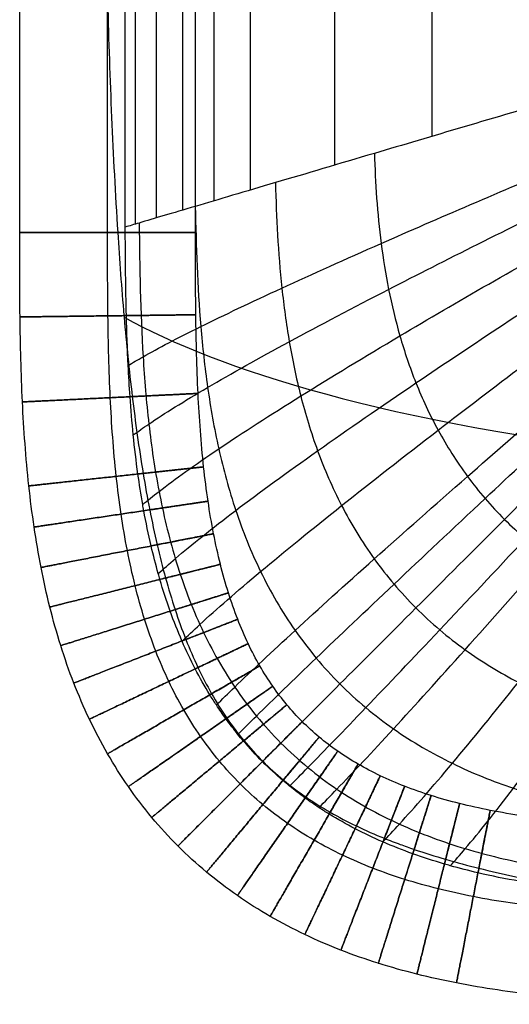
# Model space of a CAD drawing. Header units: millimetres. Extents: x -750 to 750, y -400 to 400.
# Tile 1 of 28: x -750 to -705, y -400 to -310. Entities that reach past the tile are written whole.
import ezdxf

# ---------------------------------------------------------------- set-up
doc = ezdxf.new("R2010")
doc.units = ezdxf.units.MM
doc.header["$MEASUREMENT"] = 0
doc.layers.add('Nakki long ottoman', color=7, linetype='Continuous', true_color=0x8b7583)

msp = doc.modelspace()

# ---------------------------------------------------------------- linework, layer by layer
at = {"layer": 'Nakki long ottoman'}
for points, degree in [([(-750, -329.759, 325), (-750, -109.92, 325), (-750, 109.92, 325), (-750, 329.759, 325)], 3), ([(-742, -329.759, 317), (-742, -109.92, 317), (-742, 109.92, 317), (-742, 329.759, 317)], 3), ([(-742, -329.759, 333), (-742, -109.92, 333), (-742, 109.92, 333), (-742, 329.759, 333)], 3), ([(-734, -329.759, 325), (-734, -109.92, 325), (-734, 109.92, 325), (-734, 329.759, 325)], 3), ([(-734, -329.759, 325), (-734, -109.92, 325), (-734, 109.92, 325), (-734, 329.759, 325)], 3), ([(-740.393, -329.283, 317.163), (-740.393, -109.761, 317.163), (-740.393, 109.761, 317.163), (-740.393, 329.283, 317.163)], 3), ([(-739.496, 329.018, 314.08), (-739.496, 0, 314.08), (-739.496, -329.018, 314.08)], 2), ([(-737.571, 328.448, 308.833), (-737.571, 0, 308.833), (-737.571, -328.448, 308.833)], 2), ([(-735.176, 327.739, 303.802), (-735.176, 0, 303.802), (-735.176, -327.739, 303.802)], 2), ([(-732.319, 326.894, 299.04), (-732.319, 0, 299.04), (-732.319, -326.894, 299.04)], 2), ([(-729.03, 325.92, 294.592), (-729.03, 0, 294.592), (-729.03, -325.92, 294.592)], 2), ([(-721.354, 323.648, 286.743), (-721.354, 0, 286.743), (-721.354, -323.648, 286.743)], 2), ([(-712.487, 321.023, 280.202), (-712.487, 0, 280.202), (-712.487, -321.023, 280.202)], 2), ([(-740.39, -329.759, 317.164), (-740.391, -329.6, 317.163), (-740.392, -329.442, 317.163), (-740.393, -329.283, 317.163)], 3)]:
    msp.add_open_spline(points, degree=degree, dxfattribs=at)
for points, knots in [([(-740.735, 329.759, 332.899), (-741.059, 325.679, 332.951), (-741.315, 321.528, 332.973), (-741.722, 313.344, 332.998), (-741.879, 309.203, 333), (-742, 305.104, 333), (-742.123, 300.944, 333), (-742.211, 296.783, 332.997), (-742.341, 288.461, 332.993), (-742.382, 284.299, 332.991), (-742.46, 271.814, 332.987), (-742.452, 263.49, 332.987), (-742.441, 255.167, 332.988), (-742.422, 241.251, 332.989), (-742.393, 227.335, 332.99), (-742.331, 199.503, 332.993), (-742.299, 185.587, 332.994), (-742.273, 171.671, 332.995), (-742.244, 155.065, 332.996), (-742.225, 138.459, 332.997), (-742.202, 105.246, 332.997), (-742.196, 88.64, 332.998), (-742.192, 72.034, 332.998), (-742.186, 48.024, 332.998), (-742.184, 24.015, 332.998), (-742.183, -24.004, 332.998), (-742.185, -48.013, 332.998), (-742.19, -72.022, 332.998), (-742.194, -88.628, 332.998), (-742.2, -105.235, 332.998), (-742.222, -138.447, 332.997), (-742.24, -155.053, 332.996), (-742.27, -171.66, 332.995), (-742.294, -185.576, 332.995), (-742.327, -199.492, 332.993), (-742.388, -227.323, 332.991), (-742.416, -241.239, 332.989), (-742.434, -255.155, 332.988), (-742.446, -264.1, 332.988), (-742.454, -273.045, 332.987), (-742.378, -286.462, 332.991), (-742.338, -290.935, 332.993), (-742.211, -299.879, 332.997), (-742.123, -304.351, 333), (-742, -308.822, 333), (-741.904, -312.313, 333), (-741.785, -315.805, 332.999), (-741.487, -322.77, 332.985), (-741.305, -326.288, 332.973), (-741.081, -329.759, 332.947)], [0, 0, 0, 0, 12.334781, 12.334781, 24.690942, 24.690942, 24.690942, 37.175968, 37.175968, 49.661538, 49.661538, 74.63266, 74.63266, 74.63266, 116.380521, 116.380521, 158.128391, 158.128391, 158.128391, 207.947151, 207.947151, 257.765924, 257.765924, 257.765924, 329.793847, 329.793847, 401.821772, 401.821772, 401.821772, 451.640531, 451.640531, 501.459291, 501.459291, 501.459291, 543.207154, 543.207154, 584.955021, 584.955021, 584.955021, 611.789879, 611.789879, 625.207568, 625.207568, 638.625398, 638.625398, 638.625398, 649.127304, 649.127304, 659.584532, 659.584532, 659.584532, 659.584532]), ([(-682, -312, 270), (-685.196, -312.946, 270), (-688.484, -313.919, 270.476), (-694.726, -315.766, 271.939), (-697.841, -316.688, 272.966), (-706.773, -319.332, 276.606), (-712.548, -321.042, 279.916), (-717.719, -322.572, 283.815), (-720.945, -323.527, 286.248), (-723.968, -324.422, 288.932), (-729.486, -326.055, 294.937), (-731.924, -326.777, 298.195), (-736.108, -328.015, 305.287), (-737.801, -328.516, 309.028), (-739.597, -329.048, 314.343), (-740.018, -329.172, 315.747), (-740.393, -329.283, 317.163)], [-90.218371, -90.218371, -90.218371, -90.218371, -80.139445, -80.139445, -69.997327, -69.997327, -49.81656, -49.81656, -49.81656, -37.372212, -37.372212, -24.902483, -24.902483, -12.436465, -12.436465, -8.023463, -8.023463, -8.023463, -8.023463]), ([(-740.126, -341.87, 317.193), (-739.722, -341.624, 315.733), (-739.271, -341.361, 314.286), (-737.388, -340.298, 308.903), (-735.648, -339.387, 305.139), (-731.386, -337.28, 298.013), (-728.92, -336.11, 294.744), (-723.363, -333.554, 288.73), (-720.331, -332.194, 286.046), (-717.103, -330.772, 283.619), (-711.93, -328.493, 279.729), (-706.171, -326.016, 276.44), (-697.293, -322.285, 272.846), (-694.203, -321, 271.838), (-688.019, -318.465, 270.419), (-684.767, -317.149, 269.97), (-681.616, -315.901, 270)], [7.924786, 7.924786, 7.924786, 7.924786, 12.436465, 12.436465, 24.902483, 24.902483, 37.372212, 37.372212, 49.81656, 49.81656, 49.81656, 69.997327, 69.997327, 80.139445, 80.139445, 90.218371, 90.218371, 90.218371, 90.218371]), ([(-739.661, -348.194, 317.225), (-739.238, -347.884, 315.739), (-738.767, -347.553, 314.267), (-736.824, -346.24, 308.845), (-735.052, -345.135, 305.071), (-730.741, -342.608, 297.93), (-728.259, -341.219, 294.656), (-722.682, -338.203, 288.637), (-719.647, -336.609, 285.954), (-716.421, -334.948, 283.529), (-711.252, -332.286, 279.643), (-705.512, -329.412, 276.363), (-696.683, -325.108, 272.791), (-693.613, -323.63, 271.792), (-687.477, -320.724, 270.394), (-684.255, -319.222, 269.956), (-681.139, -317.805, 270)], [7.861024, 7.861024, 7.861024, 7.861024, 12.436465, 12.436465, 24.902483, 24.902483, 37.372212, 37.372212, 49.81656, 49.81656, 49.81656, 69.997327, 69.997327, 80.139445, 80.139445, 90.218371, 90.218371, 90.218371, 90.218371]), ([(-738.804, -354.522, 317.273), (-738.358, -354.151, 315.756), (-737.865, -353.755, 314.253), (-735.861, -352.208, 308.79), (-734.06, -350.92, 305.006), (-729.708, -347.989, 297.85), (-727.215, -346.384, 294.571), (-721.636, -342.912, 288.548), (-718.608, -341.081, 285.865), (-715.398, -339.178, 283.443), (-710.253, -336.128, 279.56), (-704.555, -332.845, 276.29), (-695.814, -327.94, 272.739), (-692.777, -326.259, 271.748), (-686.72, -322.958, 270.369), (-683.543, -321.255, 269.942), (-680.478, -319.653, 270)], [7.782914, 7.782914, 7.782914, 7.782914, 12.436465, 12.436465, 24.902483, 24.902483, 37.372212, 37.372212, 49.81656, 49.81656, 49.81656, 69.997327, 69.997327, 80.139445, 80.139445, 90.218371, 90.218371, 90.218371, 90.218371]), ([(-737.389, -360.812, 317.339), (-736.921, -360.384, 315.785), (-736.404, -359.929, 314.246), (-734.342, -358.171, 308.735), (-732.519, -356.716, 304.941), (-728.149, -353.406, 297.771), (-725.66, -351.594, 294.487), (-720.112, -347.674, 288.46), (-717.112, -345.607, 285.777), (-713.938, -343.46, 283.357), (-708.851, -340.017, 279.479), (-703.236, -336.311, 276.217), (-694.647, -330.777, 272.687), (-691.667, -328.88, 271.704), (-685.734, -325.156, 270.344), (-682.628, -323.234, 269.929), (-679.638, -321.428, 270)], [7.687236, 7.687236, 7.687236, 7.687236, 12.436465, 12.436465, 24.902483, 24.902483, 37.372212, 37.372212, 49.81656, 49.81656, 49.81656, 69.997327, 69.997327, 80.139445, 80.139445, 90.218371, 90.218371, 90.218371, 90.218371]), ([(-735.222, -366.96, 317.42), (-734.731, -366.487, 315.824), (-734.191, -365.98, 314.245), (-732.082, -364.047, 308.683), (-730.249, -362.449, 304.88), (-725.898, -358.799, 297.695), (-723.434, -356.794, 294.407), (-717.971, -352.446, 288.376), (-715.028, -350.149, 285.693), (-711.924, -347.758, 283.276), (-706.947, -343.925, 279.401), (-701.475, -339.79, 276.148), (-693.134, -333.601, 272.637), (-690.246, -331.477, 271.662), (-684.505, -327.302, 270.32), (-681.506, -325.144, 269.917), (-678.629, -323.111, 270)], [7.578183, 7.578183, 7.578183, 7.578183, 12.436465, 12.436465, 24.902483, 24.902483, 37.372212, 37.372212, 49.81656, 49.81656, 49.81656, 69.997327, 69.997327, 80.139445, 80.139445, 90.218371, 90.218371, 90.218371, 90.218371]), ([(-717.719, -322.572, 283.815), (-717.642, -325.27, 283.746), (-717.461, -328.006, 283.68), (-716.924, -332.155, 283.588), (-716.701, -333.547, 283.558), (-716.142, -336.349, 283.5), (-715.806, -337.759, 283.471), (-714.99, -340.597, 283.414), (-714.51, -342.026, 283.386), (-713.366, -344.893, 283.329), (-712.701, -346.331, 283.301), (-711.146, -349.185, 283.25), (-710.255, -350.6, 283.228), (-708.74, -352.651, 283.203), (-708.205, -353.323, 283.197), (-707.081, -354.63, 283.188), (-706.492, -355.266, 283.186), (-705.267, -356.491, 283.186), (-704.631, -357.081, 283.188), (-703.323, -358.204, 283.197), (-702.651, -358.739, 283.203), (-700.6, -360.255, 283.228), (-699.185, -361.146, 283.25), (-696.332, -362.7, 283.301), (-694.893, -363.365, 283.329), (-692.027, -364.51, 283.386), (-690.598, -364.99, 283.414), (-687.759, -365.806, 283.471), (-686.349, -366.142, 283.5), (-683.548, -366.701, 283.558), (-682.156, -366.924, 283.588), (-678.006, -367.461, 283.68), (-675.27, -367.642, 283.746), (-672.572, -367.719, 283.815)], [0, 0, 0, 0, 8.587447, 8.587447, 12.88117, 12.88117, 17.174893, 17.174893, 21.468616, 21.468616, 25.76234, 25.76234, 30.056063, 30.056063, 32.202924, 32.202924, 34.349786, 34.349786, 36.496648, 36.496648, 38.643509, 38.643509, 42.937233, 42.937233, 47.230956, 47.230956, 51.524679, 51.524679, 55.818402, 55.818402, 60.112126, 60.112126, 68.699572, 68.699572, 68.699572, 68.699572]), ([(-732.1, -372.765, 317.497), (-731.589, -372.259, 315.864), (-731.032, -371.715, 314.248), (-728.896, -369.656, 308.642), (-727.075, -367.948, 304.831), (-722.792, -364.014, 297.635), (-720.387, -361.84, 294.344), (-715.081, -357.104, 288.309), (-712.236, -354.591, 285.627), (-709.245, -351.967, 283.211), (-704.45, -347.762, 279.339), (-699.201, -343.206, 276.093), (-691.233, -336.359, 272.597), (-688.48, -334.005, 271.629), (-683.022, -329.365, 270.302), (-680.178, -326.962, 269.907), (-677.46, -324.688, 270)], [7.479434, 7.479434, 7.479434, 7.479434, 12.436465, 12.436465, 24.902483, 24.902483, 37.372212, 37.372212, 49.81656, 49.81656, 49.81656, 69.997327, 69.997327, 80.139445, 80.139445, 90.218371, 90.218371, 90.218371, 90.218371]), ([(-730.138, -375.442, 317.522), (-729.622, -374.928, 315.877), (-729.061, -374.372, 314.25), (-726.924, -372.273, 308.629), (-725.118, -370.523, 304.817), (-720.895, -366.473, 297.617), (-718.533, -364.227, 294.325), (-713.338, -359.318, 288.29), (-710.559, -356.707, 285.608), (-707.643, -353.976, 283.192), (-702.968, -349.6, 279.321), (-697.864, -344.845, 276.077), (-690.135, -337.683, 272.586), (-687.468, -335.217, 271.619), (-682.187, -330.351, 270.296), (-679.439, -327.826, 269.904), (-676.819, -325.431, 270)], [7.448233, 7.448233, 7.448233, 7.448233, 12.436465, 12.436465, 24.902483, 24.902483, 37.372212, 37.372212, 49.81656, 49.81656, 49.81656, 69.997327, 69.997327, 80.139445, 80.139445, 90.218371, 90.218371, 90.218371, 90.218371]), ([(-726.724, -325.238, 291.931), (-726.647, -328.398, 291.862), (-726.484, -331.597, 291.796), (-725.966, -336.448, 291.703), (-725.747, -338.074, 291.673), (-725.187, -341.345, 291.614), (-724.846, -342.991, 291.585), (-724, -346.301, 291.528), (-723.495, -347.965, 291.499), (-722.272, -351.298, 291.442), (-721.552, -352.968, 291.414), (-719.848, -356.268, 291.363), (-718.861, -357.9, 291.34), (-717.166, -360.255, 291.315), (-716.566, -361.024, 291.309), (-715.299, -362.517, 291.3), (-714.632, -363.241, 291.298), (-713.241, -364.632, 291.298), (-712.517, -365.299, 291.3), (-711.024, -366.566, 291.309), (-710.255, -367.166, 291.315), (-707.9, -368.861, 291.34), (-706.269, -369.848, 291.363), (-702.968, -371.552, 291.414), (-701.299, -372.271, 291.442), (-697.966, -373.495, 291.499), (-696.301, -373.999, 291.528), (-692.992, -374.845, 291.585), (-691.346, -375.187, 291.614), (-688.074, -375.747, 291.673), (-686.448, -375.966, 291.703), (-681.598, -376.484, 291.796), (-678.399, -376.647, 291.862), (-675.238, -376.724, 291.931)], [0, 0, 0, 0, 8.587447, 8.587447, 12.88117, 12.88117, 17.174893, 17.174893, 21.468616, 21.468616, 25.76234, 25.76234, 30.056063, 30.056063, 32.202924, 32.202924, 34.349786, 34.349786, 36.496648, 36.496648, 38.643509, 38.643509, 42.937233, 42.937233, 47.230956, 47.230956, 51.524679, 51.524679, 55.818402, 55.818402, 60.112126, 60.112126, 68.699572, 68.699572, 68.699572, 68.699572]), ([(-727.912, -377.912, 317.531), (-727.395, -377.394, 315.882), (-726.833, -376.833, 314.25), (-724.708, -374.707, 308.625), (-722.926, -372.925, 304.812), (-718.78, -368.78, 297.611), (-716.471, -366.47, 294.318), (-711.408, -361.408, 288.283), (-708.708, -358.708, 285.601), (-705.879, -355.879, 283.186), (-701.345, -351.344, 279.315), (-696.406, -346.406, 276.071), (-688.948, -338.947, 272.582), (-686.376, -336.376, 271.616), (-681.294, -331.294, 270.294), (-678.653, -328.653, 269.903), (-676.142, -326.142, 270)], [7.437074, 7.437074, 7.437074, 7.437074, 12.436465, 12.436465, 24.902483, 24.902483, 37.372212, 37.372212, 49.81656, 49.81656, 49.81656, 69.997327, 69.997327, 80.139445, 80.139445, 90.218371, 90.218371, 90.218371, 90.218371]), ([(-725.443, -380.138, 317.522), (-724.928, -379.622, 315.877), (-724.373, -379.06, 314.25), (-722.273, -376.923, 308.629), (-720.523, -375.118, 304.817), (-716.474, -370.895, 297.617), (-714.228, -368.532, 294.325), (-709.319, -363.337, 288.29), (-706.708, -360.559, 285.608), (-703.977, -357.643, 283.192), (-699.6, -352.968, 279.321), (-694.846, -347.864, 276.077), (-687.684, -340.135, 272.586), (-685.217, -337.467, 271.619), (-680.351, -332.187, 270.296), (-677.826, -329.438, 269.904), (-675.431, -326.819, 270)], [7.448233, 7.448233, 7.448233, 7.448233, 12.436465, 12.436465, 24.902483, 24.902483, 37.372212, 37.372212, 49.81656, 49.81656, 49.81656, 69.997327, 69.997327, 80.139445, 80.139445, 90.218371, 90.218371, 90.218371, 90.218371]), ([(-734.016, -327.396, 301.742), (-733.952, -331.01, 301.684), (-733.826, -334.657, 301.629), (-733.363, -340.172, 301.551), (-733.162, -342.018, 301.526), (-732.632, -345.726, 301.476), (-732.302, -347.588, 301.452), (-731.466, -351.321, 301.404), (-730.959, -353.194, 301.38), (-729.71, -356.929, 301.333), (-728.966, -358.792, 301.309), (-727.182, -362.456, 301.267), (-726.139, -364.258, 301.247), (-724.331, -366.843, 301.227), (-723.688, -367.684, 301.221), (-722.326, -369.312, 301.214), (-721.606, -370.099, 301.212), (-720.1, -371.606, 301.212), (-719.313, -372.325, 301.214), (-717.685, -373.688, 301.221), (-716.843, -374.331, 301.227), (-714.258, -376.139, 301.247), (-712.457, -377.181, 301.267), (-708.792, -378.965, 301.309), (-706.929, -379.709, 301.333), (-703.194, -380.959, 301.38), (-701.322, -381.466, 301.404), (-697.588, -382.302, 301.452), (-695.726, -382.632, 301.476), (-692.019, -383.162, 301.526), (-690.172, -383.362, 301.551), (-684.658, -383.825, 301.629), (-681.011, -383.952, 301.684), (-677.396, -384.016, 301.742)], [0, 0, 0, 0, 8.587447, 8.587447, 12.88117, 12.88117, 17.174893, 17.174893, 21.468616, 21.468616, 25.76234, 25.76234, 30.056063, 30.056063, 32.202924, 32.202924, 34.349786, 34.349786, 36.496648, 36.496648, 38.643509, 38.643509, 42.937233, 42.937233, 47.230956, 47.230956, 51.524679, 51.524679, 55.818402, 55.818402, 60.112126, 60.112126, 68.699572, 68.699572, 68.699572, 68.699572]), ([(-722.765, -382.099, 317.497), (-722.26, -381.589, 315.864), (-721.715, -381.032, 314.248), (-719.657, -378.895, 308.642), (-717.948, -377.074, 304.831), (-714.014, -372.792, 297.635), (-711.841, -370.387, 294.344), (-707.104, -365.081, 288.309), (-704.591, -362.236, 285.627), (-701.968, -359.244, 283.211), (-697.763, -354.449, 279.339), (-693.207, -349.2, 276.093), (-686.36, -341.233, 272.597), (-684.005, -338.48, 271.629), (-679.366, -333.022, 270.302), (-676.962, -330.177, 269.907), (-674.688, -327.46, 270)], [7.479433, 7.479433, 7.479433, 7.479433, 12.436465, 12.436465, 24.902483, 24.902483, 37.372212, 37.372212, 49.81656, 49.81656, 49.81656, 69.997327, 69.997327, 80.139445, 80.139445, 90.218371, 90.218371, 90.218371, 90.218371]), ([(-716.961, -385.222, 317.42), (-716.487, -384.73, 315.824), (-715.98, -384.191, 314.245), (-714.047, -382.081, 308.683), (-712.449, -380.249, 304.88), (-708.799, -375.897, 297.695), (-706.794, -373.434, 294.407), (-702.447, -367.971, 288.376), (-700.15, -365.028, 285.693), (-697.759, -361.923, 283.276), (-693.926, -356.947, 279.401), (-689.791, -351.475, 276.148), (-683.601, -343.134, 272.637), (-681.477, -340.245, 271.662), (-677.302, -334.505, 270.32), (-675.144, -331.506, 269.917), (-673.111, -328.629, 270)], [7.57818, 7.57818, 7.57818, 7.57818, 12.436465, 12.436465, 24.902483, 24.902483, 37.372212, 37.372212, 49.81656, 49.81656, 49.81656, 69.997327, 69.997327, 80.139445, 80.139445, 90.218371, 90.218371, 90.218371, 90.218371]), ([(-739.127, -328.909, 312.953), (-739.089, -332.947, 312.919), (-739.018, -337.004, 312.886), (-738.647, -343.115, 312.84), (-738.479, -345.157, 312.825), (-738.011, -349.244, 312.796), (-737.712, -351.291, 312.782), (-736.928, -355.378, 312.754), (-736.444, -357.42, 312.74), (-735.227, -361.468, 312.712), (-734.492, -363.476, 312.698), (-732.707, -367.399, 312.672), (-731.654, -369.313, 312.661), (-729.809, -372.037, 312.649), (-729.151, -372.921, 312.646), (-727.749, -374.624, 312.641), (-727.006, -375.443, 312.64), (-725.444, -377.006, 312.64), (-724.624, -377.749, 312.641), (-722.921, -379.15, 312.646), (-722.038, -379.809, 312.649), (-719.313, -381.654, 312.661), (-717.399, -382.707, 312.672), (-713.477, -384.492, 312.698), (-711.469, -385.226, 312.712), (-707.42, -386.444, 312.74), (-705.379, -386.928, 312.754), (-701.292, -387.712, 312.782), (-699.245, -388.011, 312.796), (-695.157, -388.479, 312.825), (-693.116, -388.647, 312.84), (-687.005, -389.018, 312.886), (-682.947, -389.089, 312.919), (-678.909, -389.127, 312.953)], [0, 0, 0, 0, 8.587447, 8.587447, 12.88117, 12.88117, 17.174893, 17.174893, 21.468616, 21.468616, 25.76234, 25.76234, 30.056063, 30.056063, 32.202924, 32.202924, 34.349786, 34.349786, 36.496648, 36.496648, 38.643509, 38.643509, 42.937233, 42.937233, 47.230956, 47.230956, 51.524679, 51.524679, 55.818402, 55.818402, 60.112126, 60.112126, 68.699572, 68.699572, 68.699572, 68.699572]), ([(-710.812, -387.389, 317.339), (-710.385, -386.921, 315.785), (-709.929, -386.404, 314.246), (-708.172, -384.342, 308.735), (-706.716, -382.519, 304.941), (-703.406, -378.149, 297.771), (-701.594, -375.66, 294.487), (-697.674, -370.112, 288.46), (-695.608, -367.112, 285.777), (-693.46, -363.938, 283.357), (-690.018, -358.85, 279.479), (-686.312, -353.235, 276.217), (-680.778, -344.646, 272.687), (-678.88, -341.667, 271.704), (-675.156, -335.734, 270.344), (-673.234, -332.627, 269.929), (-671.428, -329.638, 270)], [7.687242, 7.687242, 7.687242, 7.687242, 12.436465, 12.436465, 24.902483, 24.902483, 37.372212, 37.372212, 49.81656, 49.81656, 49.81656, 69.997327, 69.997327, 80.139445, 80.139445, 90.218371, 90.218371, 90.218371, 90.218371]), ([(-679.759, -400, 325), (-682.292, -400, 325), (-687.375, -399.999, 325), (-695.067, -399.813, 325), (-702.673, -399.27, 325), (-708.938, -398.372, 325), (-713.814, -397.298, 325), (-717.329, -396.315, 325), (-720.743, -395.125, 325), (-724.04, -393.711, 325), (-727.2, -392.06, 325), (-730.202, -390.163, 325), (-733.021, -388.019, 325), (-735.634, -385.633, 325), (-738.019, -383.02, 325), (-740.164, -380.202, 325), (-742.06, -377.2, 325), (-743.712, -374.04, 325), (-745.125, -370.743, 325), (-746.316, -367.329, 325), (-747.299, -363.813, 325), (-748.093, -360.21, 325), (-748.717, -356.531, 325), (-749.356, -351.479, 325), (-749.814, -345.067, 325), (-750, -337.374, 325), (-750, -332.292, 325), (-750, -329.759, 325)], [0, 0, 0, 0, 7.597725, 15.04763, 22.228787, 29.058737, 32.32895, 35.502292, 38.58296, 41.57884, 44.501437, 47.365611, 50.189076, 52.991634, 55.794191, 58.617656, 61.481831, 64.404427, 67.400307, 70.480976, 73.654318, 76.92453, 80.292201, 83.75448, 90.935637, 98.385543, 105.983267, 105.983267, 105.983267, 105.983267]), ([(-679.759, -392, 317), (-682.292, -392, 317), (-687.308, -391.999, 317), (-694.717, -391.818, 317), (-701.855, -391.305, 317), (-707.562, -390.484, 317), (-711.884, -389.53, 317), (-714.943, -388.674, 317), (-717.855, -387.658, 317), (-720.613, -386.474, 317), (-723.21, -385.116, 317), (-725.638, -383.581, 317), (-727.892, -381.865, 317), (-729.969, -379.969, 317), (-731.865, -377.892, 317), (-733.581, -375.638, 317), (-735.116, -373.21, 317), (-736.474, -370.613, 317), (-737.658, -367.855, 317), (-738.674, -364.942, 317), (-739.531, -361.884, 317), (-740.236, -358.689, 317), (-740.8, -355.369, 317), (-741.386, -350.734, 317), (-741.819, -344.716, 317), (-741.999, -337.307, 317), (-742, -332.292, 317), (-742, -329.759, 317)], [0, 0, 0, 0, 7.597725, 15.04763, 22.228787, 29.058737, 32.32895, 35.502292, 38.58296, 41.57884, 44.501437, 47.365611, 50.189076, 52.991634, 55.794191, 58.617656, 61.481831, 64.404427, 67.400307, 70.480976, 73.654318, 76.92453, 80.292201, 83.75448, 90.935637, 98.385543, 105.983267, 105.983267, 105.983267, 105.983267]), ([(-679.759, -392, 333), (-682.292, -392, 333), (-687.308, -391.999, 333), (-694.717, -391.818, 333), (-701.855, -391.305, 333), (-707.562, -390.484, 333), (-711.884, -389.53, 333), (-714.943, -388.674, 333), (-717.855, -387.658, 333), (-720.613, -386.474, 333), (-723.21, -385.116, 333), (-725.638, -383.581, 333), (-727.892, -381.865, 333), (-729.969, -379.969, 333), (-731.865, -377.892, 333), (-733.581, -375.638, 333), (-735.116, -373.21, 333), (-736.474, -370.613, 333), (-737.658, -367.855, 333), (-738.674, -364.942, 333), (-739.531, -361.884, 333), (-740.236, -358.689, 333), (-740.8, -355.369, 333), (-741.386, -350.734, 333), (-741.819, -344.716, 333), (-741.999, -337.307, 333), (-742, -332.292, 333), (-742, -329.759, 333)], [0, 0, 0, 0, 7.597725, 15.04763, 22.228787, 29.058737, 32.32895, 35.502292, 38.58296, 41.57884, 44.501437, 47.365611, 50.189076, 52.991634, 55.794191, 58.617656, 61.481831, 64.404427, 67.400307, 70.480976, 73.654318, 76.92453, 80.292201, 83.75448, 90.935637, 98.385543, 105.983267, 105.983267, 105.983267, 105.983267]), ([(-741.081, -329.759, 332.947), (-740.919, -332.277, 332.928), (-740.731, -334.825, 332.901), (-740.511, -337.339, 332.866), (-740.507, -337.387, 332.865), (-740.502, -337.435, 332.865), (-740.498, -337.483, 332.864), (-740.287, -339.886, 332.83), (-740.041, -342.312, 332.789), (-739.754, -344.706, 332.745), (-739.475, -347.033, 332.702), (-739.149, -349.385, 332.655), (-738.766, -351.697, 332.613), (-738.583, -352.803, 332.593), (-738.384, -353.91, 332.573), (-738.168, -355.01, 332.555), (-737.961, -356.071, 332.538), (-737.736, -357.132, 332.522), (-737.491, -358.186, 332.508), (-737.256, -359.199, 332.494), (-737.001, -360.211, 332.482), (-736.724, -361.214, 332.473), (-736.457, -362.178, 332.464), (-736.169, -363.138, 332.456), (-735.856, -364.088, 332.451), (-735.555, -365.001, 332.446), (-735.23, -365.908, 332.443), (-734.877, -366.803, 332.441), (-734.536, -367.665, 332.439), (-734.17, -368.518, 332.439), (-733.773, -369.355, 332.44), (-733.389, -370.166, 332.44), (-732.977, -370.963, 332.442), (-732.533, -371.742, 332.444), (-732.101, -372.5, 332.445), (-731.639, -373.241, 332.447), (-731.144, -373.96, 332.449), (-730.659, -374.666, 332.451), (-730.144, -375.349, 332.453), (-729.597, -376.008, 332.453), (-729.056, -376.661, 332.454), (-728.485, -377.286, 332.454), (-727.885, -377.885, 332.454), (-727.285, -378.483, 332.454), (-726.658, -379.052, 332.452), (-726.004, -379.592, 332.451), (-725.344, -380.138, 332.449), (-724.661, -380.651, 332.447), (-723.955, -381.136, 332.445), (-723.236, -381.63, 332.443), (-722.496, -382.092, 332.442), (-721.739, -382.526, 332.441), (-720.96, -382.972, 332.44), (-720.165, -383.387, 332.439), (-719.356, -383.775, 332.44), (-718.521, -384.176, 332.442), (-717.67, -384.548, 332.444), (-716.81, -384.895, 332.449), (-716.339, -385.085, 332.451), (-715.864, -385.268, 332.454), (-715.387, -385.444, 332.458), (-714.96, -385.601, 332.461), (-714.532, -385.753, 332.465), (-714.102, -385.9, 332.469), (-713.154, -386.224, 332.478), (-712.196, -386.524, 332.49), (-711.234, -386.803, 332.504), (-710.233, -387.094, 332.518), (-709.222, -387.364, 332.535), (-708.21, -387.616, 332.553), (-706.073, -388.147, 332.592), (-703.888, -388.606, 332.639), (-701.723, -389.008, 332.687), (-699.41, -389.437, 332.738), (-697.055, -389.813, 332.791), (-694.725, -390.144, 332.835), (-692.279, -390.492, 332.883), (-689.802, -390.799, 332.922), (-687.346, -391.072, 332.95), (-684.824, -391.351, 332.978), (-682.287, -391.599, 332.993), (-679.759, -391.817, 332.998)], [0, 0, 0, 0, 7.601675, 7.601675, 7.601675, 7.746864, 7.746864, 7.746864, 15.009615, 15.009615, 15.009615, 22.07227, 22.07227, 22.07227, 25.439852, 25.439852, 25.439852, 28.687324, 28.687324, 28.687324, 31.811825, 31.811825, 31.811825, 34.814791, 34.814791, 34.814791, 37.701806, 37.701806, 37.701806, 40.48362, 40.48362, 40.48362, 43.174552, 43.174552, 43.174552, 45.793234, 45.793234, 45.793234, 48.361407, 48.361407, 48.361407, 50.903634, 50.903634, 50.903634, 53.445621, 53.445621, 53.445621, 56.013134, 56.013134, 56.013134, 58.630856, 58.630856, 58.630856, 61.321549, 61.321549, 61.321549, 64.104074, 64.104074, 64.104074, 65.630237, 65.630237, 65.630237, 66.993414, 66.993414, 66.993414, 70.001069, 70.001069, 70.001069, 73.13295, 73.13295, 73.13295, 79.770785, 79.770785, 79.770785, 86.863252, 86.863252, 86.863252, 94.302195, 94.302195, 94.302195, 101.92578, 101.92578, 101.92578, 101.92578]), ([(-679.759, -390.39, 317.164), (-682.287, -390.378, 317.166), (-684.809, -390.356, 317.171), (-687.336, -390.292, 317.178), (-688.848, -390.254, 317.182), (-690.359, -390.2, 317.187), (-691.87, -390.125, 317.193), (-692.819, -390.078, 317.197), (-693.768, -390.022, 317.201), (-694.716, -389.956, 317.206), (-695.877, -389.874, 317.212), (-697.036, -389.777, 317.218), (-698.194, -389.661, 317.225), (-699.382, -389.541, 317.233), (-700.566, -389.402, 317.241), (-701.748, -389.237, 317.25), (-702.676, -389.108, 317.257), (-703.6, -388.964, 317.265), (-704.523, -388.803, 317.273), (-705.786, -388.582, 317.285), (-707.043, -388.329, 317.297), (-708.292, -388.037, 317.31), (-709.137, -387.839, 317.32), (-709.977, -387.624, 317.329), (-710.812, -387.389, 317.339), (-710.989, -387.339, 317.341), (-711.166, -387.289, 317.344), (-711.343, -387.237, 317.346), (-712.313, -386.953, 317.358), (-713.276, -386.643, 317.37), (-714.228, -386.301, 317.383), (-715.144, -385.973, 317.395), (-716.049, -385.617, 317.408), (-716.941, -385.23, 317.42), (-716.948, -385.227, 317.42), (-716.954, -385.225, 317.42), (-716.961, -385.222, 317.42), (-717.812, -384.852, 317.432), (-718.652, -384.454, 317.444), (-719.476, -384.026, 317.455), (-720.278, -383.61, 317.466), (-721.065, -383.166, 317.477), (-721.835, -382.692, 317.486), (-722.148, -382.5, 317.49), (-722.458, -382.302, 317.494), (-722.765, -382.099, 317.497), (-723.19, -381.819, 317.502), (-723.609, -381.529, 317.507), (-724.02, -381.23, 317.511), (-724.504, -380.879, 317.515), (-724.979, -380.515, 317.519), (-725.443, -380.138, 317.522), (-725.645, -379.974, 317.524), (-725.845, -379.807, 317.525), (-726.043, -379.638, 317.526), (-726.688, -379.088, 317.529), (-727.312, -378.511, 317.531), (-727.912, -377.912, 317.531), (-728.512, -377.312, 317.531), (-729.088, -376.688, 317.529), (-729.638, -376.042, 317.526), (-729.807, -375.844, 317.525), (-729.974, -375.644, 317.524), (-730.138, -375.442, 317.522), (-730.515, -374.978, 317.519), (-730.879, -374.504, 317.515), (-731.23, -374.02, 317.511), (-731.529, -373.608, 317.507), (-731.819, -373.19, 317.502), (-732.1, -372.765, 317.497), (-732.302, -372.458, 317.494), (-732.5, -372.148, 317.49), (-732.693, -371.834, 317.486), (-733.166, -371.065, 317.477), (-733.611, -370.278, 317.466), (-734.027, -369.476, 317.455), (-734.454, -368.652, 317.444), (-734.852, -367.812, 317.432), (-735.222, -366.96, 317.42), (-735.225, -366.954, 317.42), (-735.228, -366.947, 317.42), (-735.231, -366.941, 317.42), (-735.617, -366.049, 317.408), (-735.974, -365.143, 317.395), (-736.302, -364.228, 317.383), (-736.643, -363.276, 317.37), (-736.954, -362.313, 317.358), (-737.237, -361.342, 317.346), (-737.289, -361.166, 317.344), (-737.34, -360.989, 317.341), (-737.389, -360.812, 317.339), (-737.624, -359.977, 317.329), (-737.839, -359.137, 317.32), (-738.037, -358.292, 317.31), (-738.285, -357.23, 317.299), (-738.506, -356.162, 317.288), (-738.702, -355.089, 317.278), (-738.737, -354.9, 317.277), (-738.77, -354.711, 317.275), (-738.804, -354.522, 317.273), (-738.965, -353.6, 317.265), (-739.109, -352.675, 317.257), (-739.238, -351.748, 317.25), (-739.402, -350.566, 317.241), (-739.542, -349.381, 317.233), (-739.661, -348.194, 317.225), (-739.778, -347.036, 317.218), (-739.875, -345.877, 317.212), (-739.956, -344.716, 317.206), (-740.022, -343.768, 317.201), (-740.078, -342.819, 317.197), (-740.126, -341.87, 317.193), (-740.201, -340.359, 317.187), (-740.254, -338.848, 317.182), (-740.292, -337.336, 317.178), (-740.356, -334.809, 317.171), (-740.378, -332.287, 317.166), (-740.39, -329.759, 317.164)], [0, 0, 0, 0, 7.577702, 7.577702, 7.577702, 12.115055, 12.115055, 12.115055, 14.966097, 14.966097, 14.966097, 18.457149, 18.457149, 18.457149, 22.03683, 22.03683, 22.03683, 24.845103, 24.845103, 24.845103, 28.693447, 28.693447, 28.693447, 31.295186, 31.295186, 31.295186, 31.847553, 31.847553, 31.847553, 34.882239, 34.882239, 34.882239, 37.799852, 37.799852, 37.799852, 37.821587, 37.821587, 37.821587, 40.607801, 40.607801, 40.607801, 43.318614, 43.318614, 43.318614, 44.422488, 44.422488, 44.422488, 45.949452, 45.949452, 45.949452, 47.743127, 47.743127, 47.743127, 48.524151, 48.524151, 48.524151, 51.070182, 51.070182, 51.070182, 53.615926, 53.615926, 53.615926, 54.39712, 54.39712, 54.39712, 56.190531, 56.190531, 56.190531, 57.717678, 57.717678, 57.717678, 58.821501, 58.821501, 58.821501, 61.532215, 61.532215, 61.532215, 64.318742, 64.318742, 64.318742, 64.340245, 64.340245, 64.340245, 67.257791, 67.257791, 67.257791, 70.292534, 70.292534, 70.292534, 70.844794, 70.844794, 70.844794, 73.44652, 73.44652, 73.44652, 76.71849, 76.71849, 76.71849, 77.294894, 77.294894, 77.294894, 80.103038, 80.103038, 80.103038, 83.682997, 83.682997, 83.682997, 87.173713, 87.173713, 87.173713, 90.024945, 90.024945, 90.024945, 94.56226, 94.56226, 94.56226, 102.139953, 102.139953, 102.139953, 102.139953]), ([(-679.759, -384, 325), (-682.292, -384, 325), (-687.241, -383.999, 325), (-694.366, -383.823, 325), (-701.037, -383.341, 325), (-706.185, -382.595, 325), (-709.954, -381.762, 325), (-712.556, -381.033, 325), (-714.967, -380.19, 325), (-717.187, -379.236, 325), (-719.22, -378.172, 325), (-721.074, -376.998, 325), (-722.764, -375.711, 325), (-724.304, -374.304, 325), (-725.712, -372.763, 325), (-726.998, -371.074, 325), (-728.172, -369.219, 325), (-729.236, -367.187, 325), (-730.19, -364.967, 325), (-731.033, -362.556, 325), (-731.763, -359.954, 325), (-732.378, -357.168, 325), (-732.882, -354.207, 325), (-733.417, -349.99, 325), (-733.823, -344.366, 325), (-733.999, -337.241, 325), (-734, -332.292, 325), (-734, -329.759, 325)], [0, 0, 0, 0, 7.597725, 15.04763, 22.228787, 29.058737, 32.32895, 35.502292, 38.58296, 41.57884, 44.501437, 47.365611, 50.189076, 52.991634, 55.794191, 58.617656, 61.481831, 64.404427, 67.400307, 70.480976, 73.654318, 76.92453, 80.292201, 83.75448, 90.935637, 98.385543, 105.983267, 105.983267, 105.983267, 105.983267]), ([(-679.759, -384, 325), (-682.292, -384, 325), (-687.241, -383.999, 325), (-694.366, -383.823, 325), (-701.037, -383.341, 325), (-706.185, -382.595, 325), (-709.954, -381.762, 325), (-712.556, -381.033, 325), (-714.967, -380.19, 325), (-717.187, -379.236, 325), (-719.22, -378.172, 325), (-721.074, -376.998, 325), (-722.764, -375.711, 325), (-724.304, -374.304, 325), (-725.712, -372.763, 325), (-726.998, -371.074, 325), (-728.172, -369.219, 325), (-729.236, -367.187, 325), (-730.19, -364.967, 325), (-731.033, -362.556, 325), (-731.763, -359.954, 325), (-732.378, -357.168, 325), (-732.882, -354.207, 325), (-733.417, -349.99, 325), (-733.823, -344.366, 325), (-733.999, -337.241, 325), (-734, -332.292, 325), (-734, -329.759, 325)], [0, 0, 0, 0, 7.597725, 15.04763, 22.228787, 29.058737, 32.32895, 35.502292, 38.58296, 41.57884, 44.501437, 47.365611, 50.189076, 52.991634, 55.794191, 58.617656, 61.481831, 64.404427, 67.400307, 70.480976, 73.654318, 76.92453, 80.292201, 83.75448, 90.935637, 98.385543, 105.983267, 105.983267, 105.983267, 105.983267]), ([(-740.498, -337.483, 332.864), (-731.912, -342.217, 353.817), (-699.128, -352.874, 400.201), (-584.21, -353.097, 405.974), (-489.286, -354.526, 407.153), (-192.818, -355.606, 407.115), (192.817, -355.608, 407.115), (489.285, -354.53, 407.153), (584.209, -353.104, 405.974), (699.185, -352.884, 400.198), (731.489, -342.16, 353.744), (740.018, -337.415, 332.759)], [8.709013, 8.709013, 8.709013, 8.709013, 77.777778, 155.555556, 233.333333, 311.111111, 388.888889, 466.666667, 544.444444, 622.222222, 691.406529, 691.406529, 691.406529, 691.406529])]:
    msp.add_open_spline(points, degree=3, knots=knots, dxfattribs=at)
for points, weights, knots in [([(-742, -329.759, 317), (-750, -329.759, 317), (-750, -329.759, 325), (-750, -329.759, 333), (-742, -329.759, 333), (-734, -329.759, 333), (-734, -329.759, 325), (-734, -329.759, 317), (-742, -329.759, 317)], [1, 0.707106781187, 1, 0.707106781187, 1, 0.707106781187, 1, 0.707106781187, 1], [0, 0, 0, 12.566371, 12.566371, 25.132741, 25.132741, 37.699112, 37.699112, 50.265482, 50.265482, 50.265482]), ([(-741.081, -329.759, 332.947), (-734, -329.759, 332.128), (-734, -329.759, 325), (-734, -329.759, 318.476), (-740.39, -329.759, 317.164)], [0.957087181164, 0.730418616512, 1, 0.747508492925, 0.930342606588], [26.132919, 26.132919, 26.132919, 37.699112, 37.699112, 48.532076, 48.532076, 48.532076]), ([(-741.968, -337.357, 317), (-749.968, -337.456, 317), (-749.968, -337.456, 325), (-749.968, -337.456, 333), (-741.968, -337.357, 333), (-733.969, -337.257, 333), (-733.969, -337.257, 325), (-733.969, -337.257, 317), (-741.968, -337.357, 317)], [1, 0.707106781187, 1, 0.707106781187, 1, 0.707106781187, 1, 0.707106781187, 1], [0, 0, 0, 12.566371, 12.566371, 25.132741, 25.132741, 37.699112, 37.699112, 50.265482, 50.265482, 50.265482]), ([(-740.511, -337.339, 332.866), (-733.969, -337.257, 331.654), (-733.969, -337.257, 325), (-733.969, -337.257, 318.533), (-740.292, -337.336, 317.178)], [0.935852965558, 0.743769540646, 1, 0.749144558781, 0.927991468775], [26.70573, 26.70573, 26.70573, 37.699112, 37.699112, 48.461882, 48.461882, 48.461882]), ([(-741.757, -344.803, 317), (-749.747, -345.191, 317), (-749.747, -345.191, 325), (-749.747, -345.191, 333), (-741.757, -344.803, 333), (-733.766, -344.415, 333), (-733.766, -344.415, 325), (-733.766, -344.415, 317), (-741.757, -344.803, 317)], [1, 0.707106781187, 1, 0.707106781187, 1, 0.707106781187, 1, 0.707106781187, 1], [0, 0, 0, 12.566371, 12.566371, 25.132741, 25.132741, 37.699112, 37.699112, 50.265482, 50.265482, 50.265482]), ([(-739.754, -344.706, 332.745), (-733.766, -344.415, 331.193), (-733.766, -344.415, 325), (-733.766, -344.415, 318.639), (-739.956, -344.716, 317.206)], [0.916929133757, 0.757214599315, 1, 0.752250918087, 0.923628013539], [27.282581, 27.282581, 27.282581, 37.699112, 37.699112, 48.328606, 48.328606, 48.328606]), ([(-741.21, -351.963, 317), (-749.163, -352.827, 317), (-749.163, -352.827, 325), (-749.163, -352.827, 333), (-741.21, -351.963, 333), (-733.257, -351.098, 333), (-733.257, -351.098, 325), (-733.257, -351.098, 317), (-741.21, -351.963, 317)], [1, 0.707106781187, 1, 0.707106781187, 1, 0.707106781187, 1, 0.707106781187, 1], [0, 0, 0, 12.566371, 12.566371, 25.132741, 25.132741, 37.699112, 37.699112, 50.265482, 50.265482, 50.265482]), ([(-738.766, -351.697, 332.613), (-733.257, -351.098, 330.823), (-733.257, -351.098, 325), (-733.257, -351.098, 318.79), (-739.238, -351.748, 317.25)], [0.903134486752, 0.768341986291, 1, 0.756699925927, 0.9176080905], [27.759993, 27.759993, 27.759993, 37.699112, 37.699112, 48.137725, 48.137725, 48.137725]), ([(-740.771, -355.397, 317), (-748.684, -356.572, 317), (-748.684, -356.572, 325), (-748.684, -356.572, 333), (-740.771, -355.397, 333), (-732.858, -354.222, 333), (-732.858, -354.222, 325), (-732.858, -354.222, 317), (-740.771, -355.397, 317)], [1, 0.707106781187, 1, 0.707106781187, 1, 0.707106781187, 1, 0.707106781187, 1], [0, 0, 0, 12.566371, 12.566371, 25.132741, 25.132741, 37.699112, 37.699112, 50.265482, 50.265482, 50.265482]), ([(-738.168, -355.01, 332.555), (-732.858, -354.222, 330.685), (-732.858, -354.222, 325), (-732.858, -354.222, 318.879), (-738.702, -355.089, 317.278)], [0.898321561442, 0.772583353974, 1, 0.759339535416, 0.914164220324], [27.941966, 27.941966, 27.941966, 37.699112, 37.699112, 48.024474, 48.024474, 48.024474]), ([(-740.203, -358.716, 317), (-748.054, -360.251, 317), (-748.054, -360.251, 325), (-748.054, -360.251, 333), (-740.203, -358.716, 333), (-732.351, -357.181, 333), (-732.351, -357.181, 325), (-732.351, -357.181, 317), (-740.203, -358.716, 317)], [1, 0.707106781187, 1, 0.707106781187, 1, 0.707106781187, 1, 0.707106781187, 1], [0, 0, 0, 12.566371, 12.566371, 25.132741, 25.132741, 37.699112, 37.699112, 50.265482, 50.265482, 50.265482]), ([(-737.491, -358.186, 332.508), (-732.351, -357.181, 330.58), (-732.351, -357.181, 325), (-732.351, -357.181, 318.973), (-738.037, -358.292, 317.31)], [0.89479450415, 0.775838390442, 1, 0.76216276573, 0.910586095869], [28.081621, 28.081621, 28.081621, 37.699112, 37.699112, 47.903345, 47.903345, 47.903345]), ([(-739.494, -361.908, 317), (-747.254, -363.852, 317), (-747.254, -363.852, 325), (-747.254, -363.852, 333), (-739.494, -361.908, 333), (-731.734, -359.964, 333), (-731.734, -359.964, 325), (-731.734, -359.964, 317), (-739.494, -361.908, 317)], [1, 0.707106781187, 1, 0.707106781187, 1, 0.707106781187, 1, 0.707106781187, 1], [0, 0, 0, 12.566371, 12.566371, 25.132741, 25.132741, 37.699112, 37.699112, 50.265482, 50.265482, 50.265482]), ([(-736.724, -361.214, 332.473), (-731.734, -359.964, 330.507), (-731.734, -359.964, 325), (-731.734, -359.964, 319.07), (-737.237, -361.342, 317.346)], [0.892401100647, 0.778127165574, 1, 0.765089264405, 0.906991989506], [28.179819, 28.179819, 28.179819, 37.699112, 37.699112, 47.777786, 47.777786, 47.777786]), ([(-738.634, -364.962, 317), (-746.265, -367.363, 317), (-746.265, -367.363, 325), (-746.265, -367.363, 333), (-738.634, -364.962, 333), (-731.003, -362.561, 333), (-731.003, -362.561, 325), (-731.003, -362.561, 317), (-738.634, -364.962, 317)], [1, 0.707106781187, 1, 0.707106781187, 1, 0.707106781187, 1, 0.707106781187, 1], [0, 0, 0, 12.566371, 12.566371, 25.132741, 25.132741, 37.699112, 37.699112, 50.265482, 50.265482, 50.265482]), ([(-735.856, -364.088, 332.451), (-731.003, -362.561, 330.463), (-731.003, -362.561, 325), (-731.003, -362.561, 319.166), (-736.302, -364.228, 317.383)], [0.890976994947, 0.779522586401, 1, 0.768006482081, 0.90352568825], [28.239689, 28.239689, 28.239689, 37.699112, 37.699112, 47.652625, 47.652625, 47.652625]), ([(-737.615, -367.868, 317), (-745.07, -370.77, 317), (-745.07, -370.77, 325), (-745.07, -370.77, 333), (-737.615, -367.868, 333), (-730.159, -364.967, 333), (-730.159, -364.967, 325), (-730.159, -364.967, 317), (-737.615, -367.868, 317)], [1, 0.707106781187, 1, 0.707106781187, 1, 0.707106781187, 1, 0.707106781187, 1], [0, 0, 0, 12.566371, 12.566371, 25.132741, 25.132741, 37.699112, 37.699112, 50.265482, 50.265482, 50.265482]), ([(-734.877, -366.803, 332.441), (-730.159, -364.967, 330.442), (-730.159, -364.967, 325), (-730.159, -364.967, 319.257), (-735.231, -366.941, 317.42)], [0.890328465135, 0.780166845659, 1, 0.770790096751, 0.900326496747], [28.26733, 28.26733, 28.26733, 37.699112, 37.699112, 47.533196, 47.533196, 47.533196]), ([(-736.429, -370.619, 317), (-743.653, -374.056, 317), (-743.653, -374.056, 325), (-743.653, -374.056, 333), (-736.429, -370.619, 333), (-729.205, -367.182, 333), (-729.205, -367.182, 325), (-729.205, -367.182, 317), (-736.429, -370.619, 317)], [1, 0.707106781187, 1, 0.707106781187, 1, 0.707106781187, 1, 0.707106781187, 1], [0, 0, 0, 12.566371, 12.566371, 25.132741, 25.132741, 37.699112, 37.699112, 50.265482, 50.265482, 50.265482]), ([(-733.773, -369.355, 332.44), (-729.205, -367.182, 330.439), (-729.205, -367.182, 325), (-729.205, -367.182, 319.338), (-734.027, -369.476, 317.455)], [0.890244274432, 0.780250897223, 1, 0.773313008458, 0.897518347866], [28.270936, 28.270936, 28.270936, 37.699112, 37.699112, 47.424952, 47.424952, 47.424952]), ([(-735.072, -373.207, 317), (-742.002, -377.204, 317), (-742.002, -377.204, 325), (-742.002, -377.204, 333), (-735.072, -373.207, 333), (-728.142, -369.209, 333), (-728.142, -369.209, 325), (-728.142, -369.209, 317), (-735.072, -373.207, 317)], [1, 0.707106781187, 1, 0.707106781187, 1, 0.707106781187, 1, 0.707106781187, 1], [0, 0, 0, 12.566371, 12.566371, 25.132741, 25.132741, 37.699112, 37.699112, 50.265482, 50.265482, 50.265482]), ([(-732.533, -371.742, 332.444), (-728.142, -369.209, 330.447), (-728.142, -369.209, 325), (-728.142, -369.209, 319.407), (-732.693, -371.834, 317.486)], [0.89049671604, 0.779999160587, 1, 0.775434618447, 0.895224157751], [28.260136, 28.260136, 28.260136, 37.699112, 37.699112, 47.333926, 47.333926, 47.333926]), ([(-733.539, -375.625, 317), (-740.108, -380.192, 317), (-740.108, -380.192, 325), (-740.108, -380.192, 333), (-733.539, -375.625, 333), (-726.971, -371.059, 333), (-726.971, -371.059, 325), (-726.971, -371.059, 317), (-733.539, -375.625, 317)], [1, 0.707106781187, 1, 0.707106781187, 1, 0.707106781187, 1, 0.707106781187, 1], [0, 0, 0, 12.566371, 12.566371, 25.132741, 25.132741, 37.699112, 37.699112, 50.265482, 50.265482, 50.265482]), ([(-731.144, -373.96, 332.449), (-726.971, -371.059, 330.459), (-726.971, -371.059, 325), (-726.971, -371.059, 319.458), (-731.23, -374.02, 317.511)], [0.890855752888, 0.779642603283, 1, 0.777046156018, 0.89352261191], [28.244838, 28.244838, 28.244838, 37.699112, 37.699112, 47.264784, 47.264784, 47.264784]), ([(-731.829, -377.87, 317), (-737.971, -382.996, 317), (-737.971, -382.996, 325), (-737.971, -382.996, 333), (-731.829, -377.87, 333), (-725.687, -372.744, 333), (-725.687, -372.744, 325), (-725.687, -372.744, 317), (-731.829, -377.87, 317)], [1, 0.707106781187, 1, 0.707106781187, 1, 0.707106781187, 1, 0.707106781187, 1], [0, 0, 0, 12.566371, 12.566371, 25.132741, 25.132741, 37.699112, 37.699112, 50.265482, 50.265482, 50.265482]), ([(-729.597, -376.008, 332.453), (-725.687, -372.744, 330.467), (-725.687, -372.744, 325), (-725.687, -372.744, 319.491), (-729.638, -376.042, 317.526)], [0.891121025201, 0.779380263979, 1, 0.778051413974, 0.892479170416], [28.233582, 28.233582, 28.233582, 37.699112, 37.699112, 47.221655, 47.221655, 47.221655]), ([(-729.939, -379.939, 317), (-735.596, -385.595, 317), (-735.596, -385.595, 325), (-735.596, -385.595, 333), (-729.939, -379.939, 333), (-724.282, -374.282, 333), (-724.282, -374.282, 325), (-724.282, -374.282, 317), (-729.939, -379.939, 317)], [1, 0.707106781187, 1, 0.707106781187, 1, 0.707106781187, 1, 0.707106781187, 1], [0, 0, 0, 12.566371, 12.566371, 25.132741, 25.132741, 37.699112, 37.699112, 50.265482, 50.265482, 50.265482]), ([(-727.885, -377.885, 332.454), (-724.282, -374.282, 330.468), (-724.282, -374.282, 325), (-724.282, -374.282, 319.501), (-727.912, -377.912, 317.531)], [0.891163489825, 0.779338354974, 1, 0.778393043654, 0.892127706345], [28.231784, 28.231784, 28.231784, 37.699112, 37.699112, 47.206997, 47.206997, 47.206997]), ([(-727.871, -381.828, 317), (-732.996, -387.97, 317), (-732.996, -387.97, 325), (-732.996, -387.97, 333), (-727.871, -381.828, 333), (-722.745, -375.686, 333), (-722.745, -375.686, 325), (-722.745, -375.686, 317), (-727.871, -381.828, 317)], [1, 0.707106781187, 1, 0.707106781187, 1, 0.707106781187, 1, 0.707106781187, 1], [0, 0, 0, 12.566371, 12.566371, 25.132741, 25.132741, 37.699112, 37.699112, 50.265482, 50.265482, 50.265482]), ([(-726.004, -379.592, 332.451), (-722.745, -375.686, 330.462), (-722.745, -375.686, 325), (-722.745, -375.686, 319.491), (-726.043, -379.638, 317.526)], [0.890961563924, 0.779537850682, 1, 0.778051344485, 0.892479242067], [28.240344, 28.240344, 28.240344, 37.699112, 37.699112, 47.221658, 47.221658, 47.221658]), ([(-725.626, -383.539, 317), (-730.192, -390.108, 317), (-730.192, -390.108, 325), (-730.192, -390.108, 333), (-725.626, -383.539, 333), (-721.059, -376.97, 333), (-721.059, -376.97, 325), (-721.059, -376.97, 317), (-725.626, -383.539, 317)], [1, 0.707106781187, 1, 0.707106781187, 1, 0.707106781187, 1, 0.707106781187, 1], [0, 0, 0, 12.566371, 12.566371, 25.132741, 25.132741, 37.699112, 37.699112, 50.265482, 50.265482, 50.265482]), ([(-723.955, -381.136, 332.445), (-721.059, -376.97, 330.451), (-721.059, -376.97, 325), (-721.059, -376.97, 319.458), (-724.02, -381.23, 317.511)], [0.890613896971, 0.779882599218, 1, 0.777046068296, 0.893522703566], [28.255135, 28.255135, 28.255135, 37.699112, 37.699112, 47.264788, 47.264788, 47.264788]), ([(-723.207, -385.072, 317), (-727.205, -392.001, 317), (-727.205, -392.001, 325), (-727.205, -392.001, 333), (-723.207, -385.072, 333), (-719.21, -378.142, 333), (-719.21, -378.142, 325), (-719.21, -378.142, 317), (-723.207, -385.072, 317)], [1, 0.707106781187, 1, 0.707106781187, 1, 0.707106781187, 1, 0.707106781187, 1], [0, 0, 0, 12.566371, 12.566371, 25.132741, 25.132741, 37.699112, 37.699112, 50.265482, 50.265482, 50.265482]), ([(-721.739, -382.526, 332.441), (-719.21, -378.142, 330.442), (-719.21, -378.142, 325), (-719.21, -378.142, 319.407), (-721.835, -382.692, 317.486)], [0.890310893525, 0.780184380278, 1, 0.775434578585, 0.895224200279], [28.268082, 28.268082, 28.268082, 37.699112, 37.699112, 47.333928, 47.333928, 47.333928]), ([(-720.619, -386.429, 317), (-724.057, -393.653, 317), (-724.057, -393.653, 325), (-724.057, -393.653, 333), (-720.619, -386.429, 333), (-717.182, -379.205, 333), (-717.182, -379.205, 325), (-717.182, -379.205, 317), (-720.619, -386.429, 317)], [1, 0.707106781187, 1, 0.707106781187, 1, 0.707106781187, 1, 0.707106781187, 1], [0, 0, 0, 12.566371, 12.566371, 25.132741, 25.132741, 37.699112, 37.699112, 50.265482, 50.265482, 50.265482]), ([(-719.356, -383.775, 332.44), (-717.182, -379.205, 330.441), (-717.182, -379.205, 325), (-717.182, -379.205, 319.338), (-719.476, -384.026, 317.455)], [0.890294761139, 0.780200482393, 1, 0.773312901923, 0.89751846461], [28.268773, 28.268773, 28.268773, 37.699112, 37.699112, 47.424957, 47.424957, 47.424957]), ([(-717.869, -387.614, 317), (-720.77, -395.07, 317), (-720.77, -395.07, 325), (-720.77, -395.07, 333), (-717.869, -387.614, 333), (-714.967, -380.159, 333), (-714.967, -380.159, 325), (-714.967, -380.159, 317), (-717.869, -387.614, 317)], [1, 0.707106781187, 1, 0.707106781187, 1, 0.707106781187, 1, 0.707106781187, 1], [0, 0, 0, 12.566371, 12.566371, 25.132741, 25.132741, 37.699112, 37.699112, 50.265482, 50.265482, 50.265482]), ([(-716.81, -384.895, 332.449), (-714.967, -380.159, 330.458), (-714.967, -380.159, 325), (-714.967, -380.159, 319.257), (-716.941, -385.23, 317.42)], [0.890823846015, 0.779674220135, 1, 0.770790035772, 0.900326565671], [28.246194, 28.246194, 28.246194, 37.699112, 37.699112, 47.533199, 47.533199, 47.533199]), ([(-714.962, -388.634, 317), (-717.363, -396.265, 317), (-717.363, -396.265, 325), (-717.363, -396.265, 333), (-714.962, -388.634, 333), (-712.561, -381.002, 333), (-712.561, -381.002, 325), (-712.561, -381.002, 317), (-714.962, -388.634, 317)], [1, 0.707106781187, 1, 0.707106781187, 1, 0.707106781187, 1, 0.707106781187, 1], [0, 0, 0, 12.566371, 12.566371, 25.132741, 25.132741, 37.699112, 37.699112, 50.265482, 50.265482, 50.265482]), ([(-714.102, -385.9, 332.469), (-712.561, -381.002, 330.499), (-712.561, -381.002, 325), (-712.561, -381.002, 319.166), (-714.228, -386.301, 317.383)], [0.892152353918, 0.778369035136, 1, 0.768006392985, 0.903525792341], [28.190196, 28.190196, 28.190196, 37.699112, 37.699112, 47.652629, 47.652629, 47.652629]), ([(-711.908, -389.493, 317), (-713.852, -397.254, 317), (-713.852, -397.254, 325), (-713.852, -397.254, 333), (-711.908, -389.493, 333), (-709.964, -381.733, 333), (-709.964, -381.733, 325), (-709.964, -381.733, 317), (-711.908, -389.493, 317)], [1, 0.707106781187, 1, 0.707106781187, 1, 0.707106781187, 1, 0.707106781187, 1], [0, 0, 0, 12.566371, 12.566371, 25.132741, 25.132741, 37.699112, 37.699112, 50.265482, 50.265482, 50.265482]), ([(-711.234, -386.803, 332.504), (-709.964, -381.733, 330.572), (-709.964, -381.733, 325), (-709.964, -381.733, 319.07), (-711.343, -387.237, 317.346)], [0.89452702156, 0.77609082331, 1, 0.765089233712, 0.906992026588], [28.092451, 28.092451, 28.092451, 37.699112, 37.699112, 47.777787, 47.777787, 47.777787]), ([(-708.716, -390.202, 317), (-710.251, -398.054, 317), (-710.251, -398.054, 325), (-710.251, -398.054, 333), (-708.716, -390.202, 333), (-707.181, -382.351, 333), (-707.181, -382.351, 325), (-707.181, -382.351, 317), (-708.716, -390.202, 317)], [1, 0.707106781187, 1, 0.707106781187, 1, 0.707106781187, 1, 0.707106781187, 1], [0, 0, 0, 12.566371, 12.566371, 25.132741, 25.132741, 37.699112, 37.699112, 50.265482, 50.265482, 50.265482]), ([(-708.21, -387.616, 332.553), (-707.181, -382.351, 330.681), (-707.181, -382.351, 325), (-707.181, -382.351, 318.973), (-708.292, -388.037, 317.31)], [0.898192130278, 0.772700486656, 1, 0.762161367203, 0.910587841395], [27.946991, 27.946991, 27.946991, 37.699112, 37.699112, 47.903405, 47.903405, 47.903405])]:
    msp.add_rational_spline(points, weights, degree=2, knots=knots, dxfattribs=at)

doc.saveas('drawing.dxf')
